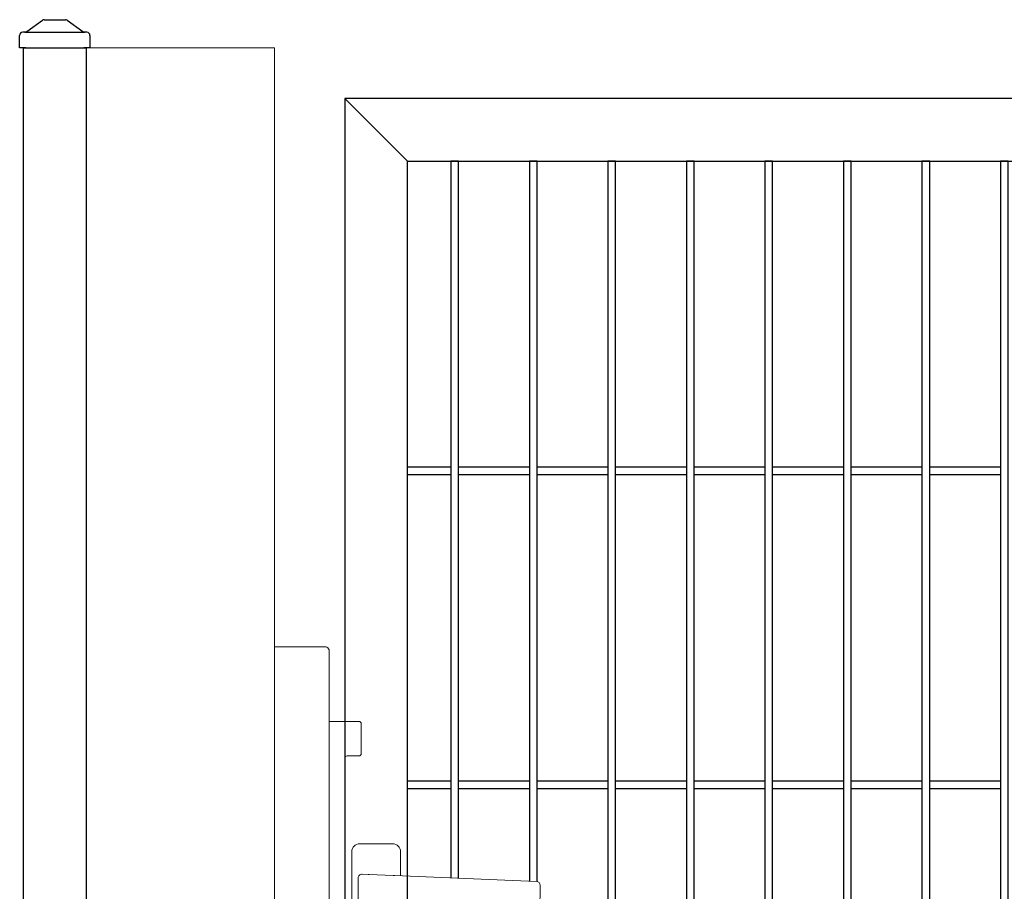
# Model space of a CAD drawing. Header units: inches. Extents: x 43593 to 117387, y -66787 to -26237.
# Tile 73 of 256: x 49493 to 49556, y -33590 to -33535. Entities that reach past the tile are written whole.
import ezdxf

# ---------------------------------------------------------------- set-up
doc = ezdxf.new("R2010")
doc.units = ezdxf.units.IN
doc.header["$MEASUREMENT"] = 0
doc.layers.get('0').update_dxf_attribs({"lineweight": 0})
doc.layers.add('--ogr.-panele', color=252, linetype='Continuous', lineweight=0)
doc.layers.add('AW OGRODZENIA', color=253, linetype='Continuous')
doc.layers.add('AW WYMIAR', color=134, linetype='Continuous')

# ---------------------------------------------------------------- blocks, each defined once
blk = doc.blocks.new('klamka_CLASSIC_przod')
at = {"layer": '--ogr.-panele'}
for p, q in [((10.5, 0), (-10.5, 0)), ((-15.5, -5), (-15.5, -160.03)), ((15.5, -20.35), (15.5, -5)), ((15.5, -20.35), (15.5, -5)), ((15.5, -160.03), (15.5, -40.15)), ((-5, -127.46), (-5, -140.03)), ((5, -127.46), (5, -140.03)), ((5, -140.03), (5, -127.46)), ((5, -140.03), (5, -127.46)), ((-10.5, -165.03), (10.5, -165.03))]:
    blk.add_line(p, q, dxfattribs=at)
at = {"layer": '--ogr.-panele', "ltscale": 25.4}
for p, q in [((-11.5, -21.85), (-11.5, -38.65)), ((-8.88, -19.36), (-5.14, -19.51)), ((-5.14, -19.51), (-4.38, -19.54)), ((-4.38, -19.54), (10.91, -20.17)), ((10.91, -20.17), (11.64, -20.2)), ((11.64, -20.2), (102.06, -23.9)), ((104.41, -34.11), (104.41, -26.39)), ((11.64, -40.3), (102.06, -36.6)), ((-5.14, -40.99), (-8.88, -41.14)), ((-4.38, -40.96), (-5.14, -40.99)), ((10.91, -40.33), (-4.38, -40.96)), ((11.64, -40.3), (10.91, -40.33)), ((10.91, -40.33), (11.64, -40.3))]:
    blk.add_line(p, q, dxfattribs=at)
at = {"layer": '--ogr.-panele'}
for centre, radius, start, end in [((-10.5, -5), 5, 90, 180), ((10.5, -5), 5, 0, 90), ((0, -120.25), 8.66, 304.84991, 235.1501), ((0, -140.03), 5, 180, 0), ((-10.5, -160.03), 5, 180, 270), ((10.5, -160.03), 5, 270, 0)]:
    blk.add_arc(centre, radius, start, end, dxfattribs=at)
at = {"layer": '--ogr.-panele', "ltscale": 25.4}
for centre, major_axis, ratio, start_param, end_param in [((-8.98, -21.85), (2.51, -0.1), 0.993874, 1.570796, 3.182232), ((101.96, -26.39), (-0.1, -2.5), 0.982524, 1.610972, 3.141593), ((-8.98, -38.65), (2.51, 0.1), 0.993874, 3.100953, 4.712389)]:
    blk.add_ellipse(centre, major_axis=major_axis, ratio=ratio, start_param=start_param, end_param=end_param, dxfattribs=at)
at = {"layer": '--ogr.-panele', "ltscale": 25.4, "extrusion": (0, 0, -1)}
blk.add_ellipse((101.96, -34.11), major_axis=(-0.1, 2.5), ratio=0.982524, start_param=1.610972, end_param=3.141593, dxfattribs=at)
at = {"layer": '--ogr.-panele'}
blk.add_point((5, -127.46), dxfattribs=at)
blk.add_point((5, -127.46), dxfattribs=at)
blk = doc.blocks.new('chwytak_przod_zew')
at = {"layer": '--ogr.-panele', "ltscale": 25.4}
for p, q in [((0, 211.25), (0, 209.25)), ((0, 211.25), (32.15, 211.25)), ((0, 209.25), (0, -209.25)), ((0, 209.25), (0, 209.25)), ((34.65, 208.75), (34.61, -207.24)), ((34.65, 163.65), (53.65, 163.65)), ((55.15, 162.15), (55.15, 143.15)), ((44.65, 140.15), (44.65, -138.35)), ((53.65, 141.65), (46.15, 141.65)), ((46.15, -139.85), (53.65, -139.85)), ((55.15, -141.35), (55.15, -160.35)), ((53.65, -161.85), (34.65, -161.85)), ((0, -209.25), (32.15, -209.25)), ((32.55, -209.25), (12.65, -209.25)), ((12.65, -209.25), (12.65, -209.25))]:
    blk.add_line(p, q, dxfattribs=at)
for centre, radius, start, end in [((32.15, 208.75), 2.5, 80.89444, 90), ((32.15, 208.75), 2.5, 10.49391, 80.89444), ((32.15, 208.75), 2.5, 0, 10.49391), ((53.65, 162.15), 1.5, 0, 90), ((46.15, 140.15), 1.5, 90, 180), ((53.65, 143.15), 1.5, 270, 0), ((46.15, -138.35), 1.5, 180, 270), ((53.65, -141.35), 1.5, 0, 90), ((53.65, -160.35), 1.5, 270, 0), ((32.15, -206.78), 2.5, 279.10556, 349.50609)]:
    blk.add_arc(centre, radius, start, end, dxfattribs=at)
blk.add_ellipse((32.15, 208.75), major_axis=(-2.5, 0), ratio=0.996, start_param=3.141593, end_param=3.324746, dxfattribs=at)
blk = doc.blocks.new('daszek_80x80')
for p, q in [((-35.7, 20.8), (-15.8, 35.2)), ((-13.4, 36), (13.4, 36)), ((15.8, 35.2), (35.7, 20.8)), ((-44.8, 0), (-44.8, 16)), ((-36.8, 20), (-40.8, 20)), ((-36.8, 20), (36.8, 20)), ((40.7, 20), (36.8, 20)), ((44.8, 16), (44.8, 0)), ((-36.8, 0), (-44.8, 0)), ((-36.8, 0), (36.8, 0)), ((44.8, 0), (36.8, 0))]:
    blk.add_line(p, q)
for centre, start, end in [((-13.4, 32), 90, 126.0274), ((13.4, 32), 53.9726, 90), ((-40.8, 16), 90, 180), ((-38.1, 24), 270, 306.0274), ((38.1, 24), 233.9726, 270), ((40.7, 16), 0, 90)]:
    blk.add_arc(centre, 4, start, end)

msp = doc.modelspace()

# ---------------------------------------------------------------- linework, layer by layer
at = {"layer": '--ogr.-panele', "color": 0}
for p, q in [((49497.038, -33536.702), (49497.038, -33690.208)), ((49509.038, -33536.702), (49497.038, -33536.702)), ((49509.038, -33690.208), (49509.038, -33536.702))]:
    msp.add_line(p, q, dxfattribs=at)
at = {"layer": 'AW OGRODZENIA'}
for p, q in [((49513.503, -33539.921), (49513.503, -33684.921)), ((49602.503, -33539.921), (49513.503, -33539.921)), ((49513.503, -33539.921), (49517.503, -33543.921)), ((49517.503, -33680.921), (49517.503, -33543.921)), ((49517.503, -33543.921), (49598.503, -33543.921)), ((49517.503, -33563.382), (49520.257, -33563.382)), ((49517.503, -33563.382), (49520.257, -33563.382)), ((49517.503, -33563.382), (49520.257, -33563.382)), ((49517.503, -33563.382), (49520.257, -33563.382)), ((49517.503, -33563.382), (49520.257, -33563.382)), ((49517.503, -33563.382), (49520.257, -33563.382)), ((49517.503, -33563.382), (49520.257, -33563.382)), ((49517.503, -33563.382), (49520.257, -33563.382)), ((49517.503, -33563.382), (49520.257, -33563.382)), ((49517.503, -33563.382), (49520.257, -33563.382)), ((49517.503, -33563.382), (49520.257, -33563.382)), ((49517.503, -33563.382), (49520.257, -33563.382)), ((49517.503, -33563.382), (49520.257, -33563.382)), ((49517.503, -33563.382), (49520.257, -33563.382)), ((49517.503, -33563.382), (49520.257, -33563.382)), ((49517.503, -33563.382), (49520.257, -33563.382)), ((49517.503, -33563.382), (49520.257, -33563.382)), ((49517.503, -33563.382), (49520.257, -33563.382)), ((49517.503, -33563.382), (49520.257, -33563.382)), ((49517.503, -33563.382), (49520.257, -33563.382)), ((49517.503, -33563.382), (49520.257, -33563.382)), ((49517.503, -33563.382), (49520.257, -33563.382)), ((49517.503, -33563.382), (49520.257, -33563.382)), ((49517.503, -33563.382), (49520.257, -33563.382)), ((49517.503, -33563.382), (49520.257, -33563.382)), ((49520.753, -33563.382), (49525.257, -33563.382)), ((49520.753, -33563.382), (49525.257, -33563.382)), ((49520.753, -33563.382), (49525.257, -33563.382)), ((49520.753, -33563.382), (49525.257, -33563.382)), ((49520.753, -33563.382), (49525.257, -33563.382)), ((49520.753, -33563.382), (49525.257, -33563.382)), ((49520.753, -33563.382), (49525.257, -33563.382)), ((49520.753, -33563.382), (49525.257, -33563.382)), ((49520.753, -33563.382), (49525.257, -33563.382)), ((49520.753, -33563.382), (49525.257, -33563.382)), ((49520.753, -33563.382), (49525.257, -33563.382)), ((49520.753, -33563.382), (49525.257, -33563.382)), ((49520.753, -33563.382), (49525.257, -33563.382)), ((49520.753, -33563.382), (49525.257, -33563.382)), ((49520.753, -33563.382), (49525.257, -33563.382)), ((49520.753, -33563.382), (49525.257, -33563.382)), ((49520.753, -33563.382), (49525.257, -33563.382)), ((49520.753, -33563.382), (49525.257, -33563.382)), ((49520.753, -33563.382), (49525.257, -33563.382)), ((49520.753, -33563.382), (49525.257, -33563.382)), ((49520.753, -33563.382), (49525.257, -33563.382)), ((49520.753, -33563.382), (49525.257, -33563.382)), ((49520.753, -33563.382), (49525.257, -33563.382)), ((49520.753, -33563.382), (49525.257, -33563.382)), ((49520.753, -33563.382), (49525.257, -33563.382)), ((49525.753, -33563.382), (49530.257, -33563.382)), ((49525.753, -33563.382), (49530.257, -33563.382)), ((49525.753, -33563.382), (49530.257, -33563.382)), ((49525.753, -33563.382), (49530.257, -33563.382)), ((49525.753, -33563.382), (49530.257, -33563.382)), ((49525.753, -33563.382), (49530.257, -33563.382)), ((49525.753, -33563.382), (49530.257, -33563.382)), ((49525.753, -33563.382), (49530.257, -33563.382)), ((49525.753, -33563.382), (49530.257, -33563.382)), ((49525.753, -33563.382), (49530.257, -33563.382)), ((49525.753, -33563.382), (49530.257, -33563.382)), ((49525.753, -33563.382), (49530.257, -33563.382)), ((49525.753, -33563.382), (49530.257, -33563.382)), ((49525.753, -33563.382), (49530.257, -33563.382)), ((49525.753, -33563.382), (49530.257, -33563.382)), ((49525.753, -33563.382), (49530.257, -33563.382)), ((49525.753, -33563.382), (49530.257, -33563.382)), ((49525.753, -33563.382), (49530.257, -33563.382)), ((49525.753, -33563.382), (49530.257, -33563.382)), ((49525.753, -33563.382), (49530.257, -33563.382)), ((49525.753, -33563.382), (49530.257, -33563.382)), ((49525.753, -33563.382), (49530.257, -33563.382)), ((49525.753, -33563.382), (49530.257, -33563.382)), ((49525.753, -33563.382), (49530.257, -33563.382)), ((49525.753, -33563.382), (49530.257, -33563.382)), ((49530.753, -33563.382), (49535.257, -33563.382)), ((49530.753, -33563.382), (49535.257, -33563.382)), ((49530.753, -33563.382), (49535.257, -33563.382)), ((49530.753, -33563.382), (49535.257, -33563.382)), ((49530.753, -33563.382), (49535.257, -33563.382)), ((49530.753, -33563.382), (49535.257, -33563.382)), ((49530.753, -33563.382), (49535.257, -33563.382)), ((49530.753, -33563.382), (49535.257, -33563.382)), ((49530.753, -33563.382), (49535.257, -33563.382)), ((49530.753, -33563.382), (49535.257, -33563.382)), ((49530.753, -33563.382), (49535.257, -33563.382)), ((49530.753, -33563.382), (49535.257, -33563.382)), ((49530.753, -33563.382), (49535.257, -33563.382)), ((49530.753, -33563.382), (49535.257, -33563.382)), ((49530.753, -33563.382), (49535.257, -33563.382)), ((49530.753, -33563.382), (49535.257, -33563.382)), ((49530.753, -33563.382), (49535.257, -33563.382)), ((49530.753, -33563.382), (49535.257, -33563.382)), ((49530.753, -33563.382), (49535.257, -33563.382)), ((49530.753, -33563.382), (49535.257, -33563.382)), ((49530.753, -33563.382), (49535.257, -33563.382)), ((49530.753, -33563.382), (49535.257, -33563.382)), ((49530.753, -33563.382), (49535.257, -33563.382)), ((49530.753, -33563.382), (49535.257, -33563.382)), ((49530.753, -33563.382), (49535.257, -33563.382)), ((49535.753, -33563.382), (49540.257, -33563.382)), ((49535.753, -33563.382), (49540.257, -33563.382)), ((49535.753, -33563.382), (49540.257, -33563.382)), ((49535.753, -33563.382), (49540.257, -33563.382)), ((49535.753, -33563.382), (49540.257, -33563.382)), ((49535.753, -33563.382), (49540.257, -33563.382)), ((49535.753, -33563.382), (49540.257, -33563.382)), ((49535.753, -33563.382), (49540.257, -33563.382)), ((49535.753, -33563.382), (49540.257, -33563.382)), ((49535.753, -33563.382), (49540.257, -33563.382)), ((49535.753, -33563.382), (49540.257, -33563.382)), ((49535.753, -33563.382), (49540.257, -33563.382)), ((49535.753, -33563.382), (49540.257, -33563.382)), ((49535.753, -33563.382), (49540.257, -33563.382)), ((49535.753, -33563.382), (49540.257, -33563.382)), ((49535.753, -33563.382), (49540.257, -33563.382)), ((49535.753, -33563.382), (49540.257, -33563.382)), ((49535.753, -33563.382), (49540.257, -33563.382)), ((49535.753, -33563.382), (49540.257, -33563.382)), ((49535.753, -33563.382), (49540.257, -33563.382)), ((49535.753, -33563.382), (49540.257, -33563.382)), ((49535.753, -33563.382), (49540.257, -33563.382)), ((49535.753, -33563.382), (49540.257, -33563.382)), ((49535.753, -33563.382), (49540.257, -33563.382)), ((49535.753, -33563.382), (49540.257, -33563.382)), ((49540.753, -33563.382), (49545.257, -33563.382)), ((49540.753, -33563.382), (49545.257, -33563.382)), ((49540.753, -33563.382), (49545.257, -33563.382)), ((49540.753, -33563.382), (49545.257, -33563.382)), ((49540.753, -33563.382), (49545.257, -33563.382)), ((49540.753, -33563.382), (49545.257, -33563.382)), ((49540.753, -33563.382), (49545.257, -33563.382)), ((49540.753, -33563.382), (49545.257, -33563.382)), ((49540.753, -33563.382), (49545.257, -33563.382)), ((49540.753, -33563.382), (49545.257, -33563.382)), ((49540.753, -33563.382), (49545.257, -33563.382)), ((49540.753, -33563.382), (49545.257, -33563.382)), ((49540.753, -33563.382), (49545.257, -33563.382)), ((49540.753, -33563.382), (49545.257, -33563.382)), ((49540.753, -33563.382), (49545.257, -33563.382)), ((49540.753, -33563.382), (49545.257, -33563.382)), ((49540.753, -33563.382), (49545.257, -33563.382)), ((49540.753, -33563.382), (49545.257, -33563.382)), ((49540.753, -33563.382), (49545.257, -33563.382)), ((49540.753, -33563.382), (49545.257, -33563.382)), ((49540.753, -33563.382), (49545.257, -33563.382)), ((49540.753, -33563.382), (49545.257, -33563.382)), ((49540.753, -33563.382), (49545.257, -33563.382)), ((49540.753, -33563.382), (49545.257, -33563.382)), ((49540.753, -33563.382), (49545.257, -33563.382)), ((49545.753, -33563.382), (49550.257, -33563.382)), ((49545.753, -33563.382), (49550.257, -33563.382)), ((49545.753, -33563.382), (49550.257, -33563.382)), ((49545.753, -33563.382), (49550.257, -33563.382)), ((49545.753, -33563.382), (49550.257, -33563.382)), ((49545.753, -33563.382), (49550.257, -33563.382)), ((49545.753, -33563.382), (49550.257, -33563.382)), ((49545.753, -33563.382), (49550.257, -33563.382)), ((49545.753, -33563.382), (49550.257, -33563.382)), ((49545.753, -33563.382), (49550.257, -33563.382)), ((49545.753, -33563.382), (49550.257, -33563.382)), ((49545.753, -33563.382), (49550.257, -33563.382)), ((49545.753, -33563.382), (49550.257, -33563.382)), ((49545.753, -33563.382), (49550.257, -33563.382)), ((49545.753, -33563.382), (49550.257, -33563.382)), ((49545.753, -33563.382), (49550.257, -33563.382)), ((49545.753, -33563.382), (49550.257, -33563.382)), ((49545.753, -33563.382), (49550.257, -33563.382)), ((49545.753, -33563.382), (49550.257, -33563.382)), ((49545.753, -33563.382), (49550.257, -33563.382)), ((49545.753, -33563.382), (49550.257, -33563.382)), ((49545.753, -33563.382), (49550.257, -33563.382)), ((49545.753, -33563.382), (49550.257, -33563.382)), ((49545.753, -33563.382), (49550.257, -33563.382)), ((49545.753, -33563.382), (49550.257, -33563.382)), ((49550.753, -33563.382), (49555.257, -33563.382)), ((49550.753, -33563.382), (49555.257, -33563.382)), ((49550.753, -33563.382), (49555.257, -33563.382)), ((49550.753, -33563.382), (49555.257, -33563.382)), ((49550.753, -33563.382), (49555.257, -33563.382)), ((49550.753, -33563.382), (49555.257, -33563.382)), ((49550.753, -33563.382), (49555.257, -33563.382)), ((49550.753, -33563.382), (49555.257, -33563.382)), ((49550.753, -33563.382), (49555.257, -33563.382)), ((49550.753, -33563.382), (49555.257, -33563.382)), ((49550.753, -33563.382), (49555.257, -33563.382)), ((49550.753, -33563.382), (49555.257, -33563.382)), ((49550.753, -33563.382), (49555.257, -33563.382)), ((49550.753, -33563.382), (49555.257, -33563.382)), ((49550.753, -33563.382), (49555.257, -33563.382)), ((49550.753, -33563.382), (49555.257, -33563.382)), ((49550.753, -33563.382), (49555.257, -33563.382)), ((49550.753, -33563.382), (49555.257, -33563.382)), ((49550.753, -33563.382), (49555.257, -33563.382)), ((49550.753, -33563.382), (49555.257, -33563.382)), ((49550.753, -33563.382), (49555.257, -33563.382)), ((49550.753, -33563.382), (49555.257, -33563.382)), ((49550.753, -33563.382), (49555.257, -33563.382)), ((49550.753, -33563.382), (49555.257, -33563.382)), ((49550.753, -33563.382), (49555.257, -33563.382)), ((49517.503, -33563.882), (49520.257, -33563.882)), ((49517.503, -33563.882), (49520.257, -33563.882)), ((49517.503, -33563.882), (49520.257, -33563.882)), ((49517.503, -33563.882), (49520.257, -33563.882)), ((49517.503, -33563.882), (49520.257, -33563.882)), ((49517.503, -33563.882), (49520.257, -33563.882)), ((49517.503, -33563.882), (49520.257, -33563.882)), ((49517.503, -33563.882), (49520.257, -33563.882)), ((49517.503, -33563.882), (49520.257, -33563.882)), ((49517.503, -33563.882), (49520.257, -33563.882)), ((49517.503, -33563.882), (49520.257, -33563.882)), ((49517.503, -33563.882), (49520.257, -33563.882)), ((49517.503, -33563.882), (49520.257, -33563.882)), ((49517.503, -33563.882), (49520.257, -33563.882)), ((49517.503, -33563.882), (49520.257, -33563.882)), ((49517.503, -33563.882), (49520.257, -33563.882)), ((49517.503, -33563.882), (49520.257, -33563.882)), ((49517.503, -33563.882), (49520.257, -33563.882)), ((49517.503, -33563.882), (49520.257, -33563.882)), ((49517.503, -33563.882), (49520.257, -33563.882)), ((49517.503, -33563.882), (49520.257, -33563.882)), ((49517.503, -33563.882), (49520.257, -33563.882)), ((49517.503, -33563.882), (49520.257, -33563.882)), ((49517.503, -33563.882), (49520.257, -33563.882)), ((49517.503, -33563.882), (49520.257, -33563.882)), ((49520.753, -33563.882), (49525.257, -33563.882)), ((49520.753, -33563.882), (49525.257, -33563.882)), ((49520.753, -33563.882), (49525.257, -33563.882)), ((49520.753, -33563.882), (49525.257, -33563.882)), ((49520.753, -33563.882), (49525.257, -33563.882)), ((49520.753, -33563.882), (49525.257, -33563.882)), ((49520.753, -33563.882), (49525.257, -33563.882)), ((49520.753, -33563.882), (49525.257, -33563.882)), ((49520.753, -33563.882), (49525.257, -33563.882)), ((49520.753, -33563.882), (49525.257, -33563.882)), ((49520.753, -33563.882), (49525.257, -33563.882)), ((49520.753, -33563.882), (49525.257, -33563.882)), ((49520.753, -33563.882), (49525.257, -33563.882)), ((49520.753, -33563.882), (49525.257, -33563.882)), ((49520.753, -33563.882), (49525.257, -33563.882)), ((49520.753, -33563.882), (49525.257, -33563.882)), ((49520.753, -33563.882), (49525.257, -33563.882)), ((49520.753, -33563.882), (49525.257, -33563.882)), ((49520.753, -33563.882), (49525.257, -33563.882)), ((49520.753, -33563.882), (49525.257, -33563.882)), ((49520.753, -33563.882), (49525.257, -33563.882)), ((49520.753, -33563.882), (49525.257, -33563.882)), ((49520.753, -33563.882), (49525.257, -33563.882)), ((49520.753, -33563.882), (49525.257, -33563.882)), ((49520.753, -33563.882), (49525.257, -33563.882)), ((49525.753, -33563.882), (49530.257, -33563.882)), ((49525.753, -33563.882), (49530.257, -33563.882)), ((49525.753, -33563.882), (49530.257, -33563.882)), ((49525.753, -33563.882), (49530.257, -33563.882)), ((49525.753, -33563.882), (49530.257, -33563.882)), ((49525.753, -33563.882), (49530.257, -33563.882)), ((49525.753, -33563.882), (49530.257, -33563.882)), ((49525.753, -33563.882), (49530.257, -33563.882)), ((49525.753, -33563.882), (49530.257, -33563.882)), ((49525.753, -33563.882), (49530.257, -33563.882)), ((49525.753, -33563.882), (49530.257, -33563.882)), ((49525.753, -33563.882), (49530.257, -33563.882)), ((49525.753, -33563.882), (49530.257, -33563.882)), ((49525.753, -33563.882), (49530.257, -33563.882)), ((49525.753, -33563.882), (49530.257, -33563.882)), ((49525.753, -33563.882), (49530.257, -33563.882)), ((49525.753, -33563.882), (49530.257, -33563.882)), ((49525.753, -33563.882), (49530.257, -33563.882)), ((49525.753, -33563.882), (49530.257, -33563.882)), ((49525.753, -33563.882), (49530.257, -33563.882)), ((49525.753, -33563.882), (49530.257, -33563.882)), ((49525.753, -33563.882), (49530.257, -33563.882)), ((49525.753, -33563.882), (49530.257, -33563.882)), ((49525.753, -33563.882), (49530.257, -33563.882)), ((49525.753, -33563.882), (49530.257, -33563.882)), ((49530.753, -33563.882), (49535.257, -33563.882)), ((49530.753, -33563.882), (49535.257, -33563.882)), ((49530.753, -33563.882), (49535.257, -33563.882)), ((49530.753, -33563.882), (49535.257, -33563.882)), ((49530.753, -33563.882), (49535.257, -33563.882)), ((49530.753, -33563.882), (49535.257, -33563.882)), ((49530.753, -33563.882), (49535.257, -33563.882)), ((49530.753, -33563.882), (49535.257, -33563.882)), ((49530.753, -33563.882), (49535.257, -33563.882)), ((49530.753, -33563.882), (49535.257, -33563.882)), ((49530.753, -33563.882), (49535.257, -33563.882)), ((49530.753, -33563.882), (49535.257, -33563.882)), ((49530.753, -33563.882), (49535.257, -33563.882)), ((49530.753, -33563.882), (49535.257, -33563.882)), ((49530.753, -33563.882), (49535.257, -33563.882)), ((49530.753, -33563.882), (49535.257, -33563.882)), ((49530.753, -33563.882), (49535.257, -33563.882)), ((49530.753, -33563.882), (49535.257, -33563.882)), ((49530.753, -33563.882), (49535.257, -33563.882)), ((49530.753, -33563.882), (49535.257, -33563.882)), ((49530.753, -33563.882), (49535.257, -33563.882)), ((49530.753, -33563.882), (49535.257, -33563.882)), ((49530.753, -33563.882), (49535.257, -33563.882)), ((49530.753, -33563.882), (49535.257, -33563.882)), ((49530.753, -33563.882), (49535.257, -33563.882)), ((49535.753, -33563.882), (49540.257, -33563.882)), ((49535.753, -33563.882), (49540.257, -33563.882)), ((49535.753, -33563.882), (49540.257, -33563.882)), ((49535.753, -33563.882), (49540.257, -33563.882)), ((49535.753, -33563.882), (49540.257, -33563.882)), ((49535.753, -33563.882), (49540.257, -33563.882)), ((49535.753, -33563.882), (49540.257, -33563.882)), ((49535.753, -33563.882), (49540.257, -33563.882)), ((49535.753, -33563.882), (49540.257, -33563.882)), ((49535.753, -33563.882), (49540.257, -33563.882)), ((49535.753, -33563.882), (49540.257, -33563.882)), ((49535.753, -33563.882), (49540.257, -33563.882)), ((49535.753, -33563.882), (49540.257, -33563.882)), ((49535.753, -33563.882), (49540.257, -33563.882)), ((49535.753, -33563.882), (49540.257, -33563.882)), ((49535.753, -33563.882), (49540.257, -33563.882)), ((49535.753, -33563.882), (49540.257, -33563.882)), ((49535.753, -33563.882), (49540.257, -33563.882)), ((49535.753, -33563.882), (49540.257, -33563.882)), ((49535.753, -33563.882), (49540.257, -33563.882)), ((49535.753, -33563.882), (49540.257, -33563.882)), ((49535.753, -33563.882), (49540.257, -33563.882)), ((49535.753, -33563.882), (49540.257, -33563.882)), ((49535.753, -33563.882), (49540.257, -33563.882)), ((49535.753, -33563.882), (49540.257, -33563.882)), ((49540.753, -33563.882), (49545.257, -33563.882)), ((49540.753, -33563.882), (49545.257, -33563.882)), ((49540.753, -33563.882), (49545.257, -33563.882)), ((49540.753, -33563.882), (49545.257, -33563.882)), ((49540.753, -33563.882), (49545.257, -33563.882)), ((49540.753, -33563.882), (49545.257, -33563.882)), ((49540.753, -33563.882), (49545.257, -33563.882)), ((49540.753, -33563.882), (49545.257, -33563.882)), ((49540.753, -33563.882), (49545.257, -33563.882)), ((49540.753, -33563.882), (49545.257, -33563.882)), ((49540.753, -33563.882), (49545.257, -33563.882)), ((49540.753, -33563.882), (49545.257, -33563.882)), ((49540.753, -33563.882), (49545.257, -33563.882)), ((49540.753, -33563.882), (49545.257, -33563.882)), ((49540.753, -33563.882), (49545.257, -33563.882)), ((49540.753, -33563.882), (49545.257, -33563.882)), ((49540.753, -33563.882), (49545.257, -33563.882)), ((49540.753, -33563.882), (49545.257, -33563.882)), ((49540.753, -33563.882), (49545.257, -33563.882)), ((49540.753, -33563.882), (49545.257, -33563.882)), ((49540.753, -33563.882), (49545.257, -33563.882)), ((49540.753, -33563.882), (49545.257, -33563.882)), ((49540.753, -33563.882), (49545.257, -33563.882)), ((49540.753, -33563.882), (49545.257, -33563.882)), ((49540.753, -33563.882), (49545.257, -33563.882)), ((49545.753, -33563.882), (49550.257, -33563.882)), ((49545.753, -33563.882), (49550.257, -33563.882)), ((49545.753, -33563.882), (49550.257, -33563.882)), ((49545.753, -33563.882), (49550.257, -33563.882)), ((49545.753, -33563.882), (49550.257, -33563.882)), ((49545.753, -33563.882), (49550.257, -33563.882)), ((49545.753, -33563.882), (49550.257, -33563.882)), ((49545.753, -33563.882), (49550.257, -33563.882)), ((49545.753, -33563.882), (49550.257, -33563.882)), ((49545.753, -33563.882), (49550.257, -33563.882)), ((49545.753, -33563.882), (49550.257, -33563.882)), ((49545.753, -33563.882), (49550.257, -33563.882)), ((49545.753, -33563.882), (49550.257, -33563.882)), ((49545.753, -33563.882), (49550.257, -33563.882)), ((49545.753, -33563.882), (49550.257, -33563.882)), ((49545.753, -33563.882), (49550.257, -33563.882)), ((49545.753, -33563.882), (49550.257, -33563.882)), ((49545.753, -33563.882), (49550.257, -33563.882)), ((49545.753, -33563.882), (49550.257, -33563.882)), ((49545.753, -33563.882), (49550.257, -33563.882)), ((49545.753, -33563.882), (49550.257, -33563.882)), ((49545.753, -33563.882), (49550.257, -33563.882)), ((49545.753, -33563.882), (49550.257, -33563.882)), ((49545.753, -33563.882), (49550.257, -33563.882)), ((49545.753, -33563.882), (49550.257, -33563.882)), ((49550.753, -33563.882), (49555.257, -33563.882)), ((49550.753, -33563.882), (49555.257, -33563.882)), ((49550.753, -33563.882), (49555.257, -33563.882)), ((49550.753, -33563.882), (49555.257, -33563.882)), ((49550.753, -33563.882), (49555.257, -33563.882)), ((49550.753, -33563.882), (49555.257, -33563.882)), ((49550.753, -33563.882), (49555.257, -33563.882)), ((49550.753, -33563.882), (49555.257, -33563.882)), ((49550.753, -33563.882), (49555.257, -33563.882)), ((49550.753, -33563.882), (49555.257, -33563.882)), ((49550.753, -33563.882), (49555.257, -33563.882)), ((49550.753, -33563.882), (49555.257, -33563.882)), ((49550.753, -33563.882), (49555.257, -33563.882)), ((49550.753, -33563.882), (49555.257, -33563.882)), ((49550.753, -33563.882), (49555.257, -33563.882)), ((49550.753, -33563.882), (49555.257, -33563.882)), ((49550.753, -33563.882), (49555.257, -33563.882)), ((49550.753, -33563.882), (49555.257, -33563.882)), ((49550.753, -33563.882), (49555.257, -33563.882)), ((49550.753, -33563.882), (49555.257, -33563.882)), ((49550.753, -33563.882), (49555.257, -33563.882)), ((49550.753, -33563.882), (49555.257, -33563.882)), ((49550.753, -33563.882), (49555.257, -33563.882)), ((49550.753, -33563.882), (49555.257, -33563.882)), ((49550.753, -33563.882), (49555.257, -33563.882)), ((49517.503, -33583.382), (49520.257, -33583.382)), ((49517.503, -33583.382), (49520.257, -33583.382)), ((49517.503, -33583.382), (49520.257, -33583.382)), ((49517.503, -33583.382), (49520.257, -33583.382)), ((49517.503, -33583.382), (49520.257, -33583.382)), ((49517.503, -33583.382), (49520.257, -33583.382)), ((49517.503, -33583.382), (49520.257, -33583.382)), ((49517.503, -33583.382), (49520.257, -33583.382)), ((49517.503, -33583.382), (49520.257, -33583.382)), ((49517.503, -33583.382), (49520.257, -33583.382)), ((49517.503, -33583.382), (49520.257, -33583.382)), ((49517.503, -33583.382), (49520.257, -33583.382)), ((49517.503, -33583.382), (49520.257, -33583.382)), ((49517.503, -33583.382), (49520.257, -33583.382)), ((49517.503, -33583.382), (49520.257, -33583.382)), ((49517.503, -33583.382), (49520.257, -33583.382)), ((49517.503, -33583.382), (49520.257, -33583.382)), ((49517.503, -33583.382), (49520.257, -33583.382)), ((49517.503, -33583.382), (49520.257, -33583.382)), ((49517.503, -33583.382), (49520.257, -33583.382)), ((49517.503, -33583.382), (49520.257, -33583.382)), ((49517.503, -33583.382), (49520.257, -33583.382)), ((49517.503, -33583.382), (49520.257, -33583.382)), ((49517.503, -33583.382), (49520.257, -33583.382)), ((49517.503, -33583.382), (49520.257, -33583.382)), ((49520.753, -33583.382), (49525.257, -33583.382)), ((49520.753, -33583.382), (49525.257, -33583.382)), ((49520.753, -33583.382), (49525.257, -33583.382)), ((49520.753, -33583.382), (49525.257, -33583.382)), ((49520.753, -33583.382), (49525.257, -33583.382)), ((49520.753, -33583.382), (49525.257, -33583.382)), ((49520.753, -33583.382), (49525.257, -33583.382)), ((49520.753, -33583.382), (49525.257, -33583.382)), ((49520.753, -33583.382), (49525.257, -33583.382)), ((49520.753, -33583.382), (49525.257, -33583.382)), ((49520.753, -33583.382), (49525.257, -33583.382)), ((49520.753, -33583.382), (49525.257, -33583.382)), ((49520.753, -33583.382), (49525.257, -33583.382)), ((49520.753, -33583.382), (49525.257, -33583.382)), ((49520.753, -33583.382), (49525.257, -33583.382)), ((49520.753, -33583.382), (49525.257, -33583.382)), ((49520.753, -33583.382), (49525.257, -33583.382)), ((49520.753, -33583.382), (49525.257, -33583.382)), ((49520.753, -33583.382), (49525.257, -33583.382)), ((49520.753, -33583.382), (49525.257, -33583.382)), ((49520.753, -33583.382), (49525.257, -33583.382)), ((49520.753, -33583.382), (49525.257, -33583.382)), ((49520.753, -33583.382), (49525.257, -33583.382)), ((49520.753, -33583.382), (49525.257, -33583.382)), ((49520.753, -33583.382), (49525.257, -33583.382)), ((49525.753, -33583.382), (49530.257, -33583.382)), ((49525.753, -33583.382), (49530.257, -33583.382)), ((49525.753, -33583.382), (49530.257, -33583.382)), ((49525.753, -33583.382), (49530.257, -33583.382)), ((49525.753, -33583.382), (49530.257, -33583.382)), ((49525.753, -33583.382), (49530.257, -33583.382)), ((49525.753, -33583.382), (49530.257, -33583.382)), ((49525.753, -33583.382), (49530.257, -33583.382)), ((49525.753, -33583.382), (49530.257, -33583.382)), ((49525.753, -33583.382), (49530.257, -33583.382)), ((49525.753, -33583.382), (49530.257, -33583.382)), ((49525.753, -33583.382), (49530.257, -33583.382)), ((49525.753, -33583.382), (49530.257, -33583.382)), ((49525.753, -33583.382), (49530.257, -33583.382)), ((49525.753, -33583.382), (49530.257, -33583.382)), ((49525.753, -33583.382), (49530.257, -33583.382)), ((49525.753, -33583.382), (49530.257, -33583.382)), ((49525.753, -33583.382), (49530.257, -33583.382)), ((49525.753, -33583.382), (49530.257, -33583.382)), ((49525.753, -33583.382), (49530.257, -33583.382)), ((49525.753, -33583.382), (49530.257, -33583.382)), ((49525.753, -33583.382), (49530.257, -33583.382)), ((49525.753, -33583.382), (49530.257, -33583.382)), ((49525.753, -33583.382), (49530.257, -33583.382)), ((49525.753, -33583.382), (49530.257, -33583.382)), ((49530.753, -33583.382), (49535.257, -33583.382)), ((49530.753, -33583.382), (49535.257, -33583.382)), ((49530.753, -33583.382), (49535.257, -33583.382)), ((49530.753, -33583.382), (49535.257, -33583.382)), ((49530.753, -33583.382), (49535.257, -33583.382)), ((49530.753, -33583.382), (49535.257, -33583.382)), ((49530.753, -33583.382), (49535.257, -33583.382)), ((49530.753, -33583.382), (49535.257, -33583.382)), ((49530.753, -33583.382), (49535.257, -33583.382)), ((49530.753, -33583.382), (49535.257, -33583.382)), ((49530.753, -33583.382), (49535.257, -33583.382)), ((49530.753, -33583.382), (49535.257, -33583.382)), ((49530.753, -33583.382), (49535.257, -33583.382)), ((49530.753, -33583.382), (49535.257, -33583.382)), ((49530.753, -33583.382), (49535.257, -33583.382)), ((49530.753, -33583.382), (49535.257, -33583.382)), ((49530.753, -33583.382), (49535.257, -33583.382)), ((49530.753, -33583.382), (49535.257, -33583.382)), ((49530.753, -33583.382), (49535.257, -33583.382)), ((49530.753, -33583.382), (49535.257, -33583.382)), ((49530.753, -33583.382), (49535.257, -33583.382)), ((49530.753, -33583.382), (49535.257, -33583.382)), ((49530.753, -33583.382), (49535.257, -33583.382)), ((49530.753, -33583.382), (49535.257, -33583.382)), ((49530.753, -33583.382), (49535.257, -33583.382)), ((49535.753, -33583.382), (49540.257, -33583.382)), ((49535.753, -33583.382), (49540.257, -33583.382)), ((49535.753, -33583.382), (49540.257, -33583.382)), ((49535.753, -33583.382), (49540.257, -33583.382)), ((49535.753, -33583.382), (49540.257, -33583.382)), ((49535.753, -33583.382), (49540.257, -33583.382)), ((49535.753, -33583.382), (49540.257, -33583.382)), ((49535.753, -33583.382), (49540.257, -33583.382)), ((49535.753, -33583.382), (49540.257, -33583.382)), ((49535.753, -33583.382), (49540.257, -33583.382)), ((49535.753, -33583.382), (49540.257, -33583.382)), ((49535.753, -33583.382), (49540.257, -33583.382)), ((49535.753, -33583.382), (49540.257, -33583.382)), ((49535.753, -33583.382), (49540.257, -33583.382)), ((49535.753, -33583.382), (49540.257, -33583.382)), ((49535.753, -33583.382), (49540.257, -33583.382)), ((49535.753, -33583.382), (49540.257, -33583.382)), ((49535.753, -33583.382), (49540.257, -33583.382)), ((49535.753, -33583.382), (49540.257, -33583.382)), ((49535.753, -33583.382), (49540.257, -33583.382)), ((49535.753, -33583.382), (49540.257, -33583.382)), ((49535.753, -33583.382), (49540.257, -33583.382)), ((49535.753, -33583.382), (49540.257, -33583.382)), ((49535.753, -33583.382), (49540.257, -33583.382)), ((49535.753, -33583.382), (49540.257, -33583.382)), ((49540.753, -33583.382), (49545.257, -33583.382)), ((49540.753, -33583.382), (49545.257, -33583.382)), ((49540.753, -33583.382), (49545.257, -33583.382)), ((49540.753, -33583.382), (49545.257, -33583.382)), ((49540.753, -33583.382), (49545.257, -33583.382)), ((49540.753, -33583.382), (49545.257, -33583.382)), ((49540.753, -33583.382), (49545.257, -33583.382)), ((49540.753, -33583.382), (49545.257, -33583.382)), ((49540.753, -33583.382), (49545.257, -33583.382)), ((49540.753, -33583.382), (49545.257, -33583.382)), ((49540.753, -33583.382), (49545.257, -33583.382)), ((49540.753, -33583.382), (49545.257, -33583.382)), ((49540.753, -33583.382), (49545.257, -33583.382)), ((49540.753, -33583.382), (49545.257, -33583.382)), ((49540.753, -33583.382), (49545.257, -33583.382)), ((49540.753, -33583.382), (49545.257, -33583.382)), ((49540.753, -33583.382), (49545.257, -33583.382)), ((49540.753, -33583.382), (49545.257, -33583.382)), ((49540.753, -33583.382), (49545.257, -33583.382)), ((49540.753, -33583.382), (49545.257, -33583.382)), ((49540.753, -33583.382), (49545.257, -33583.382)), ((49540.753, -33583.382), (49545.257, -33583.382)), ((49540.753, -33583.382), (49545.257, -33583.382)), ((49540.753, -33583.382), (49545.257, -33583.382)), ((49540.753, -33583.382), (49545.257, -33583.382)), ((49545.753, -33583.382), (49550.257, -33583.382)), ((49545.753, -33583.382), (49550.257, -33583.382)), ((49545.753, -33583.382), (49550.257, -33583.382)), ((49545.753, -33583.382), (49550.257, -33583.382)), ((49545.753, -33583.382), (49550.257, -33583.382)), ((49545.753, -33583.382), (49550.257, -33583.382)), ((49545.753, -33583.382), (49550.257, -33583.382)), ((49545.753, -33583.382), (49550.257, -33583.382)), ((49545.753, -33583.382), (49550.257, -33583.382)), ((49545.753, -33583.382), (49550.257, -33583.382)), ((49545.753, -33583.382), (49550.257, -33583.382)), ((49545.753, -33583.382), (49550.257, -33583.382)), ((49545.753, -33583.382), (49550.257, -33583.382)), ((49545.753, -33583.382), (49550.257, -33583.382)), ((49545.753, -33583.382), (49550.257, -33583.382)), ((49545.753, -33583.382), (49550.257, -33583.382)), ((49545.753, -33583.382), (49550.257, -33583.382)), ((49545.753, -33583.382), (49550.257, -33583.382)), ((49545.753, -33583.382), (49550.257, -33583.382)), ((49545.753, -33583.382), (49550.257, -33583.382)), ((49545.753, -33583.382), (49550.257, -33583.382)), ((49545.753, -33583.382), (49550.257, -33583.382)), ((49545.753, -33583.382), (49550.257, -33583.382)), ((49545.753, -33583.382), (49550.257, -33583.382)), ((49545.753, -33583.382), (49550.257, -33583.382)), ((49550.753, -33583.382), (49555.257, -33583.382)), ((49550.753, -33583.382), (49555.257, -33583.382)), ((49550.753, -33583.382), (49555.257, -33583.382)), ((49550.753, -33583.382), (49555.257, -33583.382)), ((49550.753, -33583.382), (49555.257, -33583.382)), ((49550.753, -33583.382), (49555.257, -33583.382)), ((49550.753, -33583.382), (49555.257, -33583.382)), ((49550.753, -33583.382), (49555.257, -33583.382)), ((49550.753, -33583.382), (49555.257, -33583.382)), ((49550.753, -33583.382), (49555.257, -33583.382)), ((49550.753, -33583.382), (49555.257, -33583.382)), ((49550.753, -33583.382), (49555.257, -33583.382)), ((49550.753, -33583.382), (49555.257, -33583.382)), ((49550.753, -33583.382), (49555.257, -33583.382)), ((49550.753, -33583.382), (49555.257, -33583.382)), ((49550.753, -33583.382), (49555.257, -33583.382)), ((49550.753, -33583.382), (49555.257, -33583.382)), ((49550.753, -33583.382), (49555.257, -33583.382)), ((49550.753, -33583.382), (49555.257, -33583.382)), ((49550.753, -33583.382), (49555.257, -33583.382)), ((49550.753, -33583.382), (49555.257, -33583.382)), ((49550.753, -33583.382), (49555.257, -33583.382)), ((49550.753, -33583.382), (49555.257, -33583.382)), ((49550.753, -33583.382), (49555.257, -33583.382)), ((49550.753, -33583.382), (49555.257, -33583.382)), ((49517.503, -33583.882), (49520.257, -33583.882)), ((49517.503, -33583.882), (49520.257, -33583.882)), ((49517.503, -33583.882), (49520.257, -33583.882)), ((49517.503, -33583.882), (49520.257, -33583.882)), ((49517.503, -33583.882), (49520.257, -33583.882)), ((49517.503, -33583.882), (49520.257, -33583.882)), ((49517.503, -33583.882), (49520.257, -33583.882)), ((49517.503, -33583.882), (49520.257, -33583.882)), ((49517.503, -33583.882), (49520.257, -33583.882)), ((49517.503, -33583.882), (49520.257, -33583.882)), ((49517.503, -33583.882), (49520.257, -33583.882)), ((49517.503, -33583.882), (49520.257, -33583.882)), ((49517.503, -33583.882), (49520.257, -33583.882)), ((49517.503, -33583.882), (49520.257, -33583.882)), ((49517.503, -33583.882), (49520.257, -33583.882)), ((49517.503, -33583.882), (49520.257, -33583.882)), ((49517.503, -33583.882), (49520.257, -33583.882)), ((49517.503, -33583.882), (49520.257, -33583.882)), ((49517.503, -33583.882), (49520.257, -33583.882)), ((49517.503, -33583.882), (49520.257, -33583.882)), ((49517.503, -33583.882), (49520.257, -33583.882)), ((49517.503, -33583.882), (49520.257, -33583.882)), ((49517.503, -33583.882), (49520.257, -33583.882)), ((49517.503, -33583.882), (49520.257, -33583.882)), ((49517.503, -33583.882), (49520.257, -33583.882)), ((49520.753, -33583.882), (49525.257, -33583.882)), ((49520.753, -33583.882), (49525.257, -33583.882)), ((49520.753, -33583.882), (49525.257, -33583.882)), ((49520.753, -33583.882), (49525.257, -33583.882)), ((49520.753, -33583.882), (49525.257, -33583.882)), ((49520.753, -33583.882), (49525.257, -33583.882)), ((49520.753, -33583.882), (49525.257, -33583.882)), ((49520.753, -33583.882), (49525.257, -33583.882)), ((49520.753, -33583.882), (49525.257, -33583.882)), ((49520.753, -33583.882), (49525.257, -33583.882)), ((49520.753, -33583.882), (49525.257, -33583.882)), ((49520.753, -33583.882), (49525.257, -33583.882)), ((49520.753, -33583.882), (49525.257, -33583.882)), ((49520.753, -33583.882), (49525.257, -33583.882)), ((49520.753, -33583.882), (49525.257, -33583.882)), ((49520.753, -33583.882), (49525.257, -33583.882)), ((49520.753, -33583.882), (49525.257, -33583.882)), ((49520.753, -33583.882), (49525.257, -33583.882)), ((49520.753, -33583.882), (49525.257, -33583.882)), ((49520.753, -33583.882), (49525.257, -33583.882)), ((49520.753, -33583.882), (49525.257, -33583.882)), ((49520.753, -33583.882), (49525.257, -33583.882)), ((49520.753, -33583.882), (49525.257, -33583.882)), ((49520.753, -33583.882), (49525.257, -33583.882)), ((49520.753, -33583.882), (49525.257, -33583.882)), ((49525.753, -33583.882), (49530.257, -33583.882)), ((49525.753, -33583.882), (49530.257, -33583.882)), ((49525.753, -33583.882), (49530.257, -33583.882)), ((49525.753, -33583.882), (49530.257, -33583.882)), ((49525.753, -33583.882), (49530.257, -33583.882)), ((49525.753, -33583.882), (49530.257, -33583.882)), ((49525.753, -33583.882), (49530.257, -33583.882)), ((49525.753, -33583.882), (49530.257, -33583.882)), ((49525.753, -33583.882), (49530.257, -33583.882)), ((49525.753, -33583.882), (49530.257, -33583.882)), ((49525.753, -33583.882), (49530.257, -33583.882)), ((49525.753, -33583.882), (49530.257, -33583.882)), ((49525.753, -33583.882), (49530.257, -33583.882)), ((49525.753, -33583.882), (49530.257, -33583.882)), ((49525.753, -33583.882), (49530.257, -33583.882)), ((49525.753, -33583.882), (49530.257, -33583.882)), ((49525.753, -33583.882), (49530.257, -33583.882)), ((49525.753, -33583.882), (49530.257, -33583.882)), ((49525.753, -33583.882), (49530.257, -33583.882)), ((49525.753, -33583.882), (49530.257, -33583.882)), ((49525.753, -33583.882), (49530.257, -33583.882)), ((49525.753, -33583.882), (49530.257, -33583.882)), ((49525.753, -33583.882), (49530.257, -33583.882)), ((49525.753, -33583.882), (49530.257, -33583.882)), ((49525.753, -33583.882), (49530.257, -33583.882)), ((49530.753, -33583.882), (49535.257, -33583.882)), ((49530.753, -33583.882), (49535.257, -33583.882)), ((49530.753, -33583.882), (49535.257, -33583.882)), ((49530.753, -33583.882), (49535.257, -33583.882)), ((49530.753, -33583.882), (49535.257, -33583.882)), ((49530.753, -33583.882), (49535.257, -33583.882)), ((49530.753, -33583.882), (49535.257, -33583.882)), ((49530.753, -33583.882), (49535.257, -33583.882)), ((49530.753, -33583.882), (49535.257, -33583.882)), ((49530.753, -33583.882), (49535.257, -33583.882)), ((49530.753, -33583.882), (49535.257, -33583.882)), ((49530.753, -33583.882), (49535.257, -33583.882)), ((49530.753, -33583.882), (49535.257, -33583.882)), ((49530.753, -33583.882), (49535.257, -33583.882)), ((49530.753, -33583.882), (49535.257, -33583.882)), ((49530.753, -33583.882), (49535.257, -33583.882)), ((49530.753, -33583.882), (49535.257, -33583.882)), ((49530.753, -33583.882), (49535.257, -33583.882)), ((49530.753, -33583.882), (49535.257, -33583.882)), ((49530.753, -33583.882), (49535.257, -33583.882)), ((49530.753, -33583.882), (49535.257, -33583.882)), ((49530.753, -33583.882), (49535.257, -33583.882)), ((49530.753, -33583.882), (49535.257, -33583.882)), ((49530.753, -33583.882), (49535.257, -33583.882)), ((49530.753, -33583.882), (49535.257, -33583.882)), ((49535.753, -33583.882), (49540.257, -33583.882)), ((49535.753, -33583.882), (49540.257, -33583.882)), ((49535.753, -33583.882), (49540.257, -33583.882)), ((49535.753, -33583.882), (49540.257, -33583.882)), ((49535.753, -33583.882), (49540.257, -33583.882)), ((49535.753, -33583.882), (49540.257, -33583.882)), ((49535.753, -33583.882), (49540.257, -33583.882)), ((49535.753, -33583.882), (49540.257, -33583.882)), ((49535.753, -33583.882), (49540.257, -33583.882)), ((49535.753, -33583.882), (49540.257, -33583.882)), ((49535.753, -33583.882), (49540.257, -33583.882)), ((49535.753, -33583.882), (49540.257, -33583.882)), ((49535.753, -33583.882), (49540.257, -33583.882)), ((49535.753, -33583.882), (49540.257, -33583.882)), ((49535.753, -33583.882), (49540.257, -33583.882)), ((49535.753, -33583.882), (49540.257, -33583.882)), ((49535.753, -33583.882), (49540.257, -33583.882)), ((49535.753, -33583.882), (49540.257, -33583.882)), ((49535.753, -33583.882), (49540.257, -33583.882)), ((49535.753, -33583.882), (49540.257, -33583.882)), ((49535.753, -33583.882), (49540.257, -33583.882)), ((49535.753, -33583.882), (49540.257, -33583.882)), ((49535.753, -33583.882), (49540.257, -33583.882)), ((49535.753, -33583.882), (49540.257, -33583.882)), ((49535.753, -33583.882), (49540.257, -33583.882)), ((49540.753, -33583.882), (49545.257, -33583.882)), ((49540.753, -33583.882), (49545.257, -33583.882)), ((49540.753, -33583.882), (49545.257, -33583.882)), ((49540.753, -33583.882), (49545.257, -33583.882)), ((49540.753, -33583.882), (49545.257, -33583.882)), ((49540.753, -33583.882), (49545.257, -33583.882)), ((49540.753, -33583.882), (49545.257, -33583.882)), ((49540.753, -33583.882), (49545.257, -33583.882)), ((49540.753, -33583.882), (49545.257, -33583.882)), ((49540.753, -33583.882), (49545.257, -33583.882)), ((49540.753, -33583.882), (49545.257, -33583.882)), ((49540.753, -33583.882), (49545.257, -33583.882)), ((49540.753, -33583.882), (49545.257, -33583.882)), ((49540.753, -33583.882), (49545.257, -33583.882)), ((49540.753, -33583.882), (49545.257, -33583.882)), ((49540.753, -33583.882), (49545.257, -33583.882)), ((49540.753, -33583.882), (49545.257, -33583.882)), ((49540.753, -33583.882), (49545.257, -33583.882)), ((49540.753, -33583.882), (49545.257, -33583.882)), ((49540.753, -33583.882), (49545.257, -33583.882)), ((49540.753, -33583.882), (49545.257, -33583.882)), ((49540.753, -33583.882), (49545.257, -33583.882)), ((49540.753, -33583.882), (49545.257, -33583.882)), ((49540.753, -33583.882), (49545.257, -33583.882)), ((49540.753, -33583.882), (49545.257, -33583.882)), ((49545.753, -33583.882), (49550.257, -33583.882)), ((49545.753, -33583.882), (49550.257, -33583.882)), ((49545.753, -33583.882), (49550.257, -33583.882)), ((49545.753, -33583.882), (49550.257, -33583.882)), ((49545.753, -33583.882), (49550.257, -33583.882)), ((49545.753, -33583.882), (49550.257, -33583.882)), ((49545.753, -33583.882), (49550.257, -33583.882)), ((49545.753, -33583.882), (49550.257, -33583.882)), ((49545.753, -33583.882), (49550.257, -33583.882)), ((49545.753, -33583.882), (49550.257, -33583.882)), ((49545.753, -33583.882), (49550.257, -33583.882)), ((49545.753, -33583.882), (49550.257, -33583.882)), ((49545.753, -33583.882), (49550.257, -33583.882)), ((49545.753, -33583.882), (49550.257, -33583.882)), ((49545.753, -33583.882), (49550.257, -33583.882)), ((49545.753, -33583.882), (49550.257, -33583.882)), ((49545.753, -33583.882), (49550.257, -33583.882)), ((49545.753, -33583.882), (49550.257, -33583.882)), ((49545.753, -33583.882), (49550.257, -33583.882)), ((49545.753, -33583.882), (49550.257, -33583.882)), ((49545.753, -33583.882), (49550.257, -33583.882)), ((49545.753, -33583.882), (49550.257, -33583.882)), ((49545.753, -33583.882), (49550.257, -33583.882)), ((49545.753, -33583.882), (49550.257, -33583.882)), ((49545.753, -33583.882), (49550.257, -33583.882)), ((49550.753, -33583.882), (49555.257, -33583.882)), ((49550.753, -33583.882), (49555.257, -33583.882)), ((49550.753, -33583.882), (49555.257, -33583.882)), ((49550.753, -33583.882), (49555.257, -33583.882)), ((49550.753, -33583.882), (49555.257, -33583.882)), ((49550.753, -33583.882), (49555.257, -33583.882)), ((49550.753, -33583.882), (49555.257, -33583.882)), ((49550.753, -33583.882), (49555.257, -33583.882)), ((49550.753, -33583.882), (49555.257, -33583.882)), ((49550.753, -33583.882), (49555.257, -33583.882)), ((49550.753, -33583.882), (49555.257, -33583.882)), ((49550.753, -33583.882), (49555.257, -33583.882)), ((49550.753, -33583.882), (49555.257, -33583.882)), ((49550.753, -33583.882), (49555.257, -33583.882)), ((49550.753, -33583.882), (49555.257, -33583.882)), ((49550.753, -33583.882), (49555.257, -33583.882)), ((49550.753, -33583.882), (49555.257, -33583.882)), ((49550.753, -33583.882), (49555.257, -33583.882)), ((49550.753, -33583.882), (49555.257, -33583.882)), ((49550.753, -33583.882), (49555.257, -33583.882)), ((49550.753, -33583.882), (49555.257, -33583.882)), ((49550.753, -33583.882), (49555.257, -33583.882)), ((49550.753, -33583.882), (49555.257, -33583.882)), ((49550.753, -33583.882), (49555.257, -33583.882)), ((49550.753, -33583.882), (49555.257, -33583.882))]:
    msp.add_line(p, q, dxfattribs=at)
at = {"layer": 'AW OGRODZENIA', "color": 0}
msp.add_lwpolyline([(49493.038, -33536.702), (49497.038, -33536.702), (49497.038, -33690.208), (49493.038, -33690.208)], close=True, dxfattribs=at)
at = {"layer": 'AW OGRODZENIA'}
for points in [[(49520.753, -33589.583), (49520.753, -33543.921), (49520.257, -33543.921), (49520.257, -33589.563)], [(49525.753, -33589.792), (49525.753, -33543.921), (49525.257, -33543.921), (49525.257, -33589.768)]]:
    msp.add_lwpolyline(points, dxfattribs=at)
for points in [[(49530.753, -33543.921), (49530.257, -33543.921), (49530.257, -33680.921), (49530.753, -33680.921)], [(49535.753, -33543.921), (49535.257, -33543.921), (49535.257, -33680.921), (49535.753, -33680.921)], [(49540.753, -33543.921), (49540.257, -33543.921), (49540.257, -33680.921), (49540.753, -33680.921)], [(49545.753, -33543.921), (49545.257, -33543.921), (49545.257, -33680.921), (49545.753, -33680.921)], [(49550.753, -33543.921), (49550.257, -33543.921), (49550.257, -33680.921), (49550.753, -33680.921)], [(49555.753, -33543.921), (49555.257, -33543.921), (49555.257, -33680.921), (49555.753, -33680.921)]]:
    msp.add_lwpolyline(points, close=True, dxfattribs=at)

# ---------------------------------------------------------------- block references
at = {"layer": 'AW OGRODZENIA', "color": 0, "xscale": 0.05, "yscale": 0.05, "zscale": 0.05}
msp.add_blockref('daszek_80x80', (49495.038, -33536.702), dxfattribs=at)
at = {"layer": 'AW OGRODZENIA', "xscale": 0.1, "yscale": 0.1, "zscale": 0.1}
msp.add_blockref('klamka_CLASSIC_przod', (49515.503, -33587.396), dxfattribs=at)
at = {"layer": 'AW WYMIAR', "xscale": 0.1, "yscale": 0.1, "zscale": 0.1}
msp.add_blockref('chwytak_przod_zew', (49509.038, -33595.964), dxfattribs=at)

doc.saveas('drawing.dxf')
